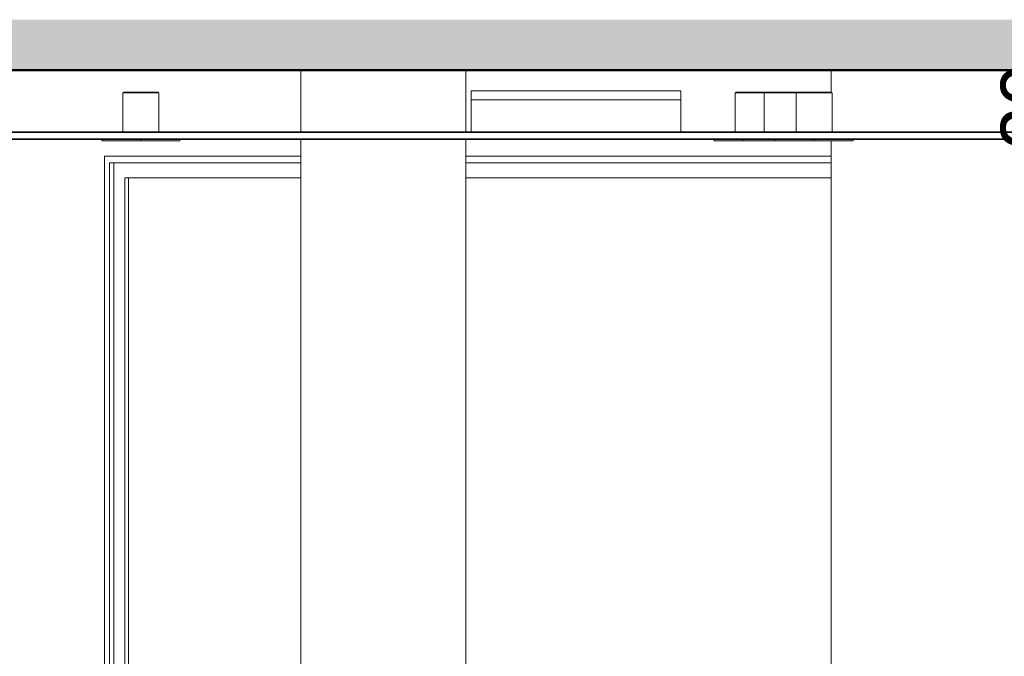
# Model space of a CAD drawing. Header units: metres. Extents: x -31 to 96, y -24 to 31.
# Tile 142 of 155: x 34.2 to 37.06, y 2.15 to 4. Entities that reach past the tile are written whole.
import ezdxf

# ---------------------------------------------------------------- set-up
doc = ezdxf.new("R2010")
doc.units = ezdxf.units.M
for name, color, linetype, lineweight in [('A-ANNO-DIMS', 211, 'Continuous', 9), ('A-ANNO-DIMS-50', 211, 'Continuous', 9), ('A-CLNG', 13, 'Continuous', 18), ('A-FLOR', 192, 'Continuous', 18), ('A-FLOR-PATT', 8, 'Continuous', 50), ('A-GLAZ', 151, 'Continuous', 18), ('A-WALL', 113, 'Continuous', 18), ('E-LITE-EQPM', 33, 'Continuous', 18)]:
    doc.layers.add(name, color=color, linetype=linetype, lineweight=lineweight)
doc.styles.add('Century Gothic_4', font='GOTHIC.TTF', dxfattribs={"height": 0.167663})
doc.dimstyles.new('_Cotas_detalhamento_3_5_mm_9', dxfattribs={"dimscale": 0.3048, "dimtxt": 0.175, "dimasz": 0.246063, "dimexe": 0.164042, "dimexo": 0.492126, "dimgap": 0.246063, "dimtad": 1, "dimdec": 0, "dimlfac": 100, "dimzin": 0, "dimdsep": 46, "dimtxsty": 'Century Gothic_4', "dimblk1": 'OBLIQUE', "dimblk2": 'OBLIQUE', "dimsah": 1, "dimcen": 0.09, "dimdle": 0.164042, "dimazin": 0, "dimtfac": 1, "dimtdec": 4, "dimtix": 1, "dimtmove": 0, "dimatfit": 3, "dimfxl": 1, "dimtvp": 1, "dimtolj": 1, "dimtzin": 0, "dimarcsym": 2})

# ---------------------------------------------------------------- blocks, each defined once
blk = doc.blocks.new('M_Fixado - 3_10x2_70 _1_10-2053070-LUMINOTECNICO-CORTE 1')
at = {"layer": 'A-GLAZ'}
for p, q in [((-4.8648, 3.6), (-5.4351, 3.6)), ((-5.4351, 3.6), (-5.4351, 1.1)), ((-5.421, 1.119), (-5.421, 3.581)), ((-5.421, 3.581), (-4.8648, 3.581)), ((-5.4083, 3.581), (-5.4083, 1.119)), ((-3.3233, 3.6), (-4.3848, 3.6)), ((-4.3848, 3.581), (-3.3233, 3.581)), ((-5.3757, 1.163), (-5.3757, 3.537)), ((-5.3757, 3.537), (-4.8648, 3.537)), ((-5.3649, 3.537), (-5.3649, 1.163)), ((-4.3848, 3.537), (-3.3233, 3.537)), ((-4.8648, 1.163), (-5.3757, 1.163)), ((-3.3233, 1.163), (-4.3848, 1.163)), ((-4.8648, 1.119), (-5.421, 1.119)), ((-3.3233, 1.119), (-4.3848, 1.119)), ((-5.4351, 1.1), (-4.8648, 1.1)), ((-4.3848, 1.1), (-3.3233, 1.1))]:
    blk.add_line(p, q, dxfattribs=at)
blk = doc.blocks.new('Iluminação embutida - Simples - 160 x 160 x 136mm-2090343-LUMINOTECNICO-CORTE 1')
at = {"layer": 'E-LITE-EQPM'}
for p, q in [((-5.3814, 3.784), (-5.3814, 3.67)), ((-5.3814, 3.784), (-5.3662, 3.784)), ((-5.3794, 3.786), (-5.3794, 3.784)), ((-5.3794, 3.786), (-5.3648, 3.786)), ((-5.3662, 3.784), (-5.2774, 3.784)), ((-5.3648, 3.786), (-5.2794, 3.786)), ((-5.2794, 3.784), (-5.2794, 3.786)), ((-5.2774, 3.67), (-5.2774, 3.784)), ((-5.4425, 3.645), (-5.4425, 3.65)), ((-5.3294, 3.645), (-5.4425, 3.645)), ((-5.3294, 3.645), (-5.3294, 3.65)), ((-5.2163, 3.645), (-5.3294, 3.645)), ((-5.2163, 3.645), (-5.2163, 3.65))]:
    blk.add_line(p, q, dxfattribs=at)
blk = doc.blocks.new('Iluminação embutida - Simples - 160 x 160 x 136mm-V63-LUMINOTECNICO-CORTE 1')
at = {"layer": 'E-LITE-EQPM'}
for p, q in [((-3.6021, 3.784), (-3.6021, 3.67)), ((-3.6021, 3.784), (-3.5177, 3.784)), ((-3.6001, 3.786), (-3.6001, 3.784)), ((-3.6001, 3.786), (-3.5158, 3.786)), ((-3.6632, 3.645), (-3.6632, 3.65)), ((-3.5791, 3.645), (-3.6632, 3.645))]:
    blk.add_line(p, q, dxfattribs=at)
blk = doc.blocks.new('Iluminação embutida - Simples - 160 x 160 x 136mm-V64-LUMINOTECNICO-CORTE 1')
at = {"layer": 'E-LITE-EQPM'}
for p, q in [((-3.518, 3.784), (-3.518, 3.67)), ((-3.518, 3.784), (-3.4292, 3.784)), ((-3.516, 3.786), (-3.516, 3.784)), ((-3.516, 3.786), (-3.4306, 3.786)), ((-3.4306, 3.786), (-3.4227, 3.786)), ((-3.4292, 3.784), (-3.4244, 3.784)), ((-3.5791, 3.645), (-3.5791, 3.65)), ((-3.4859, 3.645), (-3.5791, 3.645))]:
    blk.add_line(p, q, dxfattribs=at)
blk = doc.blocks.new('Luminária comercial - Parabólica quadrada - 0600x0600 mm_2 Lâmpadas_ - 120V-V68-LUMINOTECNICO-CORTE 1')
at = {"layer": 'E-LITE-EQPM'}
for p, q in [((-1.2443, 3.7897), (-0.6347, 3.7897)), ((-1.2443, 3.7643), (-1.2443, 3.7897)), ((-0.6347, 3.7897), (-0.6347, 3.7643)), ((-1.2443, 3.7643), (-0.6347, 3.7643)), ((-1.2443, 3.67), (-1.2443, 3.7643)), ((-0.6347, 3.7643), (-1.2443, 3.7643)), ((-0.6347, 3.7643), (-0.6347, 3.67))]:
    blk.add_line(p, q, dxfattribs=at)
blk = doc.blocks.new('Iluminação embutida - Simples - 160 x 160 x 136mm-V70-LUMINOTECNICO-CORTE 1')
at = {"layer": 'E-LITE-EQPM'}
for p, q in [((-3.4248, 3.784), (-3.4248, 3.67)), ((-3.4248, 3.784), (-3.336, 3.784)), ((-3.4228, 3.786), (-3.4228, 3.784)), ((-3.4228, 3.786), (-3.3374, 3.786)), ((-3.3374, 3.786), (-3.3228, 3.786)), ((-3.336, 3.784), (-3.3208, 3.784)), ((-3.3228, 3.784), (-3.3228, 3.786)), ((-3.3208, 3.67), (-3.3208, 3.784)), ((-3.4859, 3.645), (-3.4859, 3.65)), ((-3.3728, 3.645), (-3.4859, 3.645)), ((-3.3728, 3.645), (-3.3728, 3.65)), ((-3.2596, 3.645), (-3.3728, 3.645)), ((-3.2596, 3.65), (-3.2596, 3.645))]:
    blk.add_line(p, q, dxfattribs=at)
blk = doc.blocks.new('DIMBLOCK262-LUMINOTECNICO-CORTE 1')
at = {"layer": 'A-ANNO-DIMS-50'}
for p, q in [((37.338, 3.6), (37.338, 3.9)), ((37.435, 3.85), (37.288, 3.85)), ((37.338, 3.85), (37.435, 3.85)), ((37.435, 3.65), (37.288, 3.65)), ((37.338, 3.65), (37.435, 3.65))]:
    blk.add_line(p, q, dxfattribs=at)
at = {"layer": 'A-ANNO-DIMS-50', "lineweight": 18}
for p, q in [((37.338, 3.85), (37.3005, 3.8875)), ((37.338, 3.85), (37.3755, 3.8125)), ((37.338, 3.65), (37.3005, 3.6875)), ((37.338, 3.65), (37.3755, 3.6125))]:
    blk.add_line(p, q, dxfattribs=at)
at = {"layer": 'A-ANNO-DIMS-50', "color": 0, "insert": (37.0481, 3.6194), "char_height": 0.16766, "width": 0.313333, "attachment_point": 1, "rotation": 90, "line_spacing_factor": 0.984117, "style": 'Century Gothic_4'}
blk.add_mtext('20', dxfattribs=at)
blk = doc.blocks.new('_Oblique')
at = {"color": 0, "linetype": 'ByBlock', "lineweight": -2}
blk.add_line((-0.5, -0.5), (0.5, 0.5), dxfattribs=at)

msp = doc.modelspace()

# ---------------------------------------------------------------- hatches: boundary and pattern name
at = {"layer": 'A-FLOR-PATT', "lineweight": 18}
msp.add_hatch(color=256, dxfattribs=at).paths.add_polyline_path([(41.714, 3.85), (41.714, 3.9967), (26.614, 3.9967), (26.614, 3.85), (41.6876, 3.85)], flags=0)

# ---------------------------------------------------------------- linework, layer by layer
at = {"layer": 'A-CLNG', "lineweight": 35}
for p, q in [((39.964, 3.67), (28.564, 3.67)), ((28.564, 3.65), (39.964, 3.65))]:
    msp.add_line(p, q, dxfattribs=at)
at = {"layer": 'A-FLOR', "lineweight": 50}
msp.add_line((26.614, 3.85), (41.714, 3.85), dxfattribs=at)
at = {"layer": 'A-WALL'}
for p, q in [((35.0138, 3.67), (35.0138, 3.85)), ((35.4938, 3.85), (35.4938, 3.67)), ((36.5553, 3.786), (36.5553, 3.85)), ((35.0138, 0.8175), (35.0138, 3.65)), ((35.4938, 3.65), (35.4938, 0.8175)), ((36.5553, 0), (36.5553, 3.645)), ((34.4434, 1.1), (34.4434, 3.6)), ((34.4434, 3.6), (35.0138, 3.6)), ((35.4938, 3.6), (36.5553, 3.6))]:
    msp.add_line(p, q, dxfattribs=at)

# ---------------------------------------------------------------- block references
at = {"layer": 'A-GLAZ'}
msp.add_blockref('M_Fixado - 3_10x2_70 _1_10-2053070-LUMINOTECNICO-CORTE 1', (39.8786, 0), dxfattribs=at)
at = {"layer": 'E-LITE-EQPM'}
for name, p in [('Iluminação embutida - Simples - 160 x 160 x 136mm-2090343-LUMINOTECNICO-CORTE 1', (39.8786, 0)), ('Luminária comercial - Parabólica quadrada - 0600x0600 mm_2 Lâmpadas_ - 120V-V68-LUMINOTECNICO-CORTE 1', (36.7536, 0)), ('Iluminação embutida - Simples - 160 x 160 x 136mm-V63-LUMINOTECNICO-CORTE 1', (39.8786, 0)), ('Iluminação embutida - Simples - 160 x 160 x 136mm-V64-LUMINOTECNICO-CORTE 1', (39.8786, 0)), ('Iluminação embutida - Simples - 160 x 160 x 136mm-V70-LUMINOTECNICO-CORTE 1', (39.8786, 0))]:
    msp.add_blockref(name, p, dxfattribs=at)

# ---------------------------------------------------------------- dimensions: what is measured, and where the dimension line sits
at = {"layer": 'A-ANNO-DIMS'}
dim = msp.add_linear_dim(base=(37.338, 3.85), p1=(37.285, 3.65), p2=(37.285, 3.85), angle=90, dimstyle='_Cotas_detalhamento_3_5_mm_9', override={"dimpost": '<>', "dimfxl": 0.2}, dxfattribs=at)
dim.commit()
dim.dimension.update_dxf_attribs({"geometry": 'DIMBLOCK262-LUMINOTECNICO-CORTE 1', "text_midpoint": (37.175, 3.75)})

doc.saveas('drawing.dxf')
